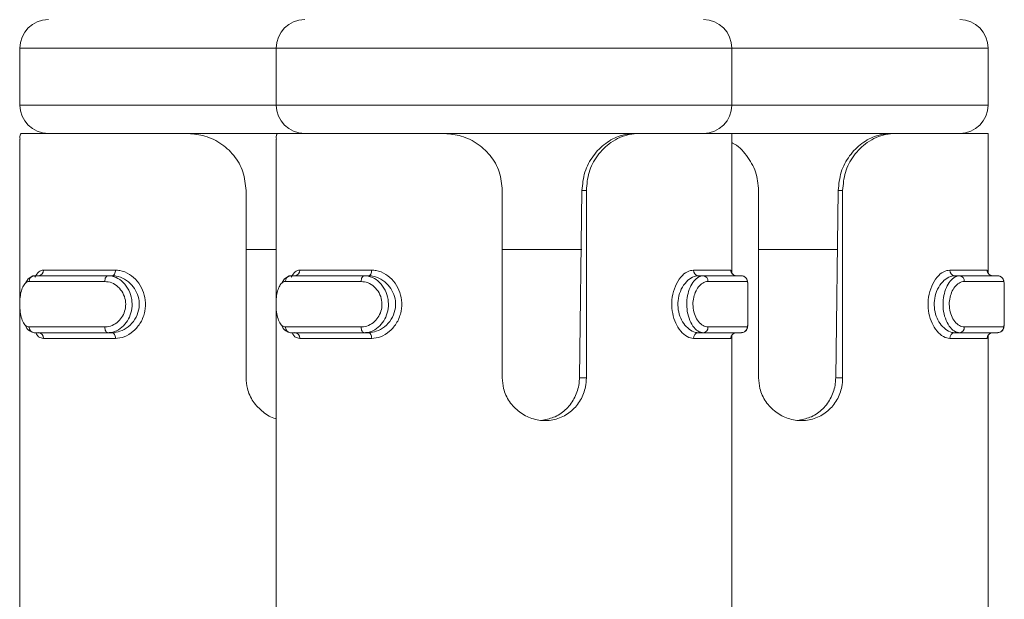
# Model space of a CAD drawing. Header units: millimetres. Extents: x -480 to 1549, y -2911 to -293.
# Tile 59 of 106: x -258 to -241, y -324 to -313. Entities that reach past the tile are written whole.
import ezdxf

# ---------------------------------------------------------------- set-up
doc = ezdxf.new("R2010")
doc.units = ezdxf.units.MM

msp = doc.modelspace()

# ---------------------------------------------------------------- linework, layer by layer
at = {"color": 7, "linetype": 'Continuous', "lineweight": 15}
for p, q in [((-257.951, -313.887), (-257.951, -314.887)), ((-253.451, -313.887), (-253.451, -314.887)), ((-245.451, -314.887), (-245.451, -313.887)), ((-240.951, -314.887), (-240.951, -313.887)), ((-257.926, -315.387), (-255.025, -315.387)), ((-253.426, -315.387), (-255.025, -315.387)), ((-253.426, -315.387), (-250.525, -315.387)), ((-247.154, -315.387), (-250.485, -315.387)), ((-247.082, -315.387), (-247.154, -315.387)), ((-247.082, -315.387), (-245.451, -315.387)), ((-245.451, -317.845), (-245.451, -315.387)), ((-242.654, -315.387), (-245.451, -315.387)), ((-242.582, -315.387), (-242.654, -315.387)), ((-242.582, -315.387), (-240.951, -315.387)), ((-240.951, -317.845), (-240.951, -315.387)), ((-257.951, -315.487), (-257.951, -318.316)), ((-253.451, -315.487), (-253.451, -318.316)), ((-253.981, -319.681), (-253.981, -316.387)), ((-249.481, -319.681), (-249.481, -316.387)), ((-248.128, -319.681), (-248.084, -316.387)), ((-248.006, -316.387), (-248.084, -316.387)), ((-248.006, -316.387), (-248.006, -319.681)), ((-244.981, -319.681), (-244.981, -316.387)), ((-243.628, -319.681), (-243.584, -316.387)), ((-243.506, -316.387), (-243.584, -316.387)), ((-243.506, -316.387), (-243.506, -319.681)), ((-253.981, -317.427), (-253.451, -317.427)), ((-249.481, -317.427), (-248.088, -317.427)), ((-244.981, -317.427), (-243.588, -317.427)), ((-257.699, -317.887), (-256.403, -317.887)), ((-257.538, -317.787), (-256.274, -317.787)), ((-256.332, -317.887), (-256.403, -317.887)), ((-253.199, -317.887), (-251.903, -317.887)), ((-253.038, -317.787), (-251.774, -317.787)), ((-251.832, -317.887), (-251.903, -317.887)), ((-246.125, -317.787), (-245.469, -317.787)), ((-246.042, -317.887), (-245.954, -317.887)), ((-245.954, -317.887), (-245.282, -317.887)), ((-241.625, -317.787), (-240.969, -317.787)), ((-241.542, -317.887), (-241.454, -317.887)), ((-241.454, -317.887), (-240.782, -317.887)), ((-256.461, -317.987), (-257.789, -317.987)), ((-251.96, -317.987), (-253.289, -317.987)), ((-245.182, -317.987), (-245.871, -317.987)), ((-240.682, -317.987), (-241.371, -317.987)), ((-245.168, -318.633), (-245.168, -318.144)), ((-240.668, -318.633), (-240.668, -318.144)), ((-257.951, -318.462), (-257.951, -324.316)), ((-253.451, -318.462), (-253.451, -324.316)), ((-257.789, -318.787), (-256.461, -318.787)), ((-256.403, -318.887), (-257.699, -318.887)), ((-256.332, -318.887), (-256.403, -318.887)), ((-253.289, -318.787), (-251.96, -318.787)), ((-251.903, -318.887), (-253.199, -318.887)), ((-251.832, -318.887), (-251.903, -318.887)), ((-246.042, -318.887), (-245.954, -318.887)), ((-245.282, -318.887), (-245.954, -318.887)), ((-245.871, -318.787), (-245.182, -318.787)), ((-241.542, -318.887), (-241.454, -318.887)), ((-240.782, -318.887), (-241.454, -318.887)), ((-241.371, -318.787), (-240.682, -318.787)), ((-256.274, -318.987), (-257.538, -318.987)), ((-251.774, -318.987), (-253.038, -318.987)), ((-245.469, -318.987), (-246.125, -318.987)), ((-245.451, -323.845), (-245.451, -318.944)), ((-240.969, -318.987), (-241.625, -318.987)), ((-240.951, -323.845), (-240.951, -318.944)), ((-248.006, -319.681), (-248.128, -319.681)), ((-243.506, -319.681), (-243.628, -319.681))]:
    msp.add_line(p, q, dxfattribs=at)
at = {"color": 8, "linetype": 'Continuous', "lineweight": 15}
for p, q in [((-257.36, -313.887), (-257.951, -313.887)), ((-253.451, -313.887), (-257.36, -313.887)), ((-252.86, -313.887), (-253.451, -313.887)), ((-245.451, -313.887), (-252.86, -313.887)), ((-240.951, -313.887), (-245.451, -313.887)), ((-257.951, -314.887), (-257.36, -314.887)), ((-257.36, -314.887), (-253.451, -314.887)), ((-253.451, -314.887), (-252.86, -314.887)), ((-252.86, -314.887), (-245.451, -314.887)), ((-245.451, -314.887), (-240.951, -314.887))]:
    msp.add_line(p, q, dxfattribs=at)
at = {"color": 7, "linetype": 'Continuous', "lineweight": 15, "flags": 128}
for points in [[(-257.853, -318.019), (-257.803, -317.939), (-257.726, -317.891), (-257.699, -317.887), (-257.699, -317.887), (-257.699, -317.887)], [(-256.403, -317.887), (-256.415, -317.889), (-256.425, -317.895), (-256.435, -317.904), (-256.444, -317.917), (-256.451, -317.932), (-256.456, -317.949), (-256.459, -317.968), (-256.461, -317.987)], [(-256.274, -317.787), (-256.275, -317.807), (-256.279, -317.826), (-256.284, -317.843), (-256.291, -317.858), (-256.3, -317.87), (-256.31, -317.88), (-256.321, -317.885), (-256.332, -317.887)], [(-253.346, -318.008), (-253.303, -317.939), (-253.226, -317.891), (-253.199, -317.887), (-253.199, -317.887), (-253.199, -317.887)], [(-251.903, -317.887), (-251.915, -317.889), (-251.925, -317.895), (-251.935, -317.904), (-251.944, -317.917), (-251.951, -317.932), (-251.956, -317.949), (-251.959, -317.968), (-251.96, -317.987)], [(-251.774, -317.787), (-251.775, -317.807), (-251.779, -317.826), (-251.784, -317.843), (-251.791, -317.858), (-251.8, -317.87), (-251.81, -317.88), (-251.821, -317.885), (-251.832, -317.887)], [(-245.168, -318.178), (-245.168, -318.136), (-245.17, -318.034), (-245.175, -317.985), (-245.183, -317.958), (-245.196, -317.933), (-245.218, -317.909), (-245.251, -317.892), (-245.274, -317.888), (-245.28, -317.887), (-245.281, -317.887), (-245.281, -317.887), (-245.282, -317.887), (-245.282, -317.887), (-245.282, -317.887), (-245.282, -317.887), (-245.282, -317.887)], [(-256.461, -318.787), (-256.459, -318.807), (-256.456, -318.826), (-256.451, -318.843), (-256.444, -318.858), (-256.435, -318.87), (-256.425, -318.88), (-256.415, -318.885), (-256.403, -318.887)], [(-256.332, -318.887), (-256.321, -318.889), (-256.31, -318.895), (-256.3, -318.904), (-256.291, -318.917), (-256.284, -318.932), (-256.279, -318.949), (-256.275, -318.968), (-256.274, -318.987)], [(-251.96, -318.787), (-251.959, -318.807), (-251.956, -318.826), (-251.951, -318.843), (-251.944, -318.858), (-251.935, -318.87), (-251.925, -318.88), (-251.915, -318.885), (-251.903, -318.887)], [(-251.832, -318.887), (-251.821, -318.889), (-251.81, -318.895), (-251.8, -318.904), (-251.791, -318.917), (-251.784, -318.932), (-251.779, -318.949), (-251.775, -318.968), (-251.774, -318.987)]]:
    msp.add_lwpolyline(points, dxfattribs=at)
at = {"color": 7, "linetype": 'Continuous', "lineweight": 15}
for centre, radius, start, end in [((-257.451, -313.887), 0.5, 90, 180), ((-252.951, -313.887), 0.5, 90, 180), ((-245.951, -313.887), 0.5, 0, 90), ((-241.451, -313.887), 0.5, 0, 90), ((-257.451, -314.887), 0.5, 180, 270), ((-252.951, -314.887), 0.5, 180, 270), ((-245.951, -314.887), 0.5, 270, 0), ((-241.451, -314.887), 0.5, 270, 0), ((-257.694, -317.983), 0.0955, 93.0823, 182.7784), ((-257.633, -317.792), 0.0953, 273.2754, 2.9439), ((-253.194, -317.983), 0.0955, 93.0776, 182.7831), ((-253.133, -317.792), 0.0953, 273.2754, 2.9439), ((-246.032, -317.795), 0.0927, 175.2221, 264.2713), ((-245.963, -317.979), 0.0925, 355.0259, 83.9762), ((-245.369, -317.788), 0.0998, 179.8674, 269.8759), ((-245.282, -317.987), 0.0998, 359.9016, 89.906), ((-241.532, -317.795), 0.0927, 175.2315, 264.267), ((-241.463, -317.979), 0.0925, 355.0279, 83.9742), ((-240.869, -317.788), 0.0998, 179.8674, 269.8716), ((-240.782, -317.987), 0.0998, 359.9059, 89.906), ((-257.694, -318.792), 0.0955, 177.2116, 266.9278), ((-257.633, -318.982), 0.0953, 357.0646, 86.6992), ((-253.194, -318.792), 0.0955, 177.2069, 266.9324), ((-253.133, -318.982), 0.0953, 357.0646, 86.6992), ((-246.032, -318.98), 0.0928, 95.7549, 184.7684), ((-245.963, -318.795), 0.0925, 276.0136, 4.9844), ((-245.369, -318.987), 0.0998, 90.1484, 180.1254), ((-245.369, -318.981), 0.0934, 90.3827, 155.7587), ((-245.282, -318.787), 0.0998, 270.0843, 0.1082), ((-241.532, -318.98), 0.0928, 95.7592, 184.7591), ((-241.463, -318.795), 0.0925, 276.0156, 4.9824), ((-240.869, -318.987), 0.0998, 90.1527, 180.1254), ((-240.869, -318.981), 0.0934, 90.3819, 155.7594), ((-240.782, -318.787), 0.0998, 270.0843, 0.1039)]:
    msp.add_arc(centre, radius, start, end, dxfattribs=at)
for points, knots in [([(-257.926, -315.387), (-257.938, -315.391), (-257.953, -315.395), (-257.949, -315.471), (-257.948, -315.487)], [0, 0, 0, 0, 0.803786, 1, 1, 1, 1]), ([(-253.981, -316.387), (-253.992, -316.277), (-254.014, -316.056), (-254.183, -315.762), (-254.431, -315.54), (-254.727, -315.409), (-254.93, -315.394), (-255.025, -315.387)], [0, 0, 0, 0, 0.204182, 0.408371, 0.612326, 0.818127, 1, 1, 1, 1]), ([(-253.426, -315.387), (-253.438, -315.391), (-253.453, -315.395), (-253.449, -315.471), (-253.448, -315.487)], [0, 0, 0, 0, 0.803779, 1, 1, 1, 1]), ([(-249.481, -316.387), (-249.492, -316.277), (-249.514, -316.056), (-249.683, -315.762), (-249.931, -315.54), (-250.227, -315.409), (-250.43, -315.394), (-250.525, -315.387)], [0, 0, 0, 0, 0.204182, 0.408369, 0.612323, 0.81813, 1, 1, 1, 1]), ([(-248.084, -316.387), (-248.073, -316.278), (-248.051, -316.061), (-247.895, -315.769), (-247.674, -315.548), (-247.412, -315.411), (-247.241, -315.395), (-247.154, -315.387)], [0, 0, 0, 0, 0.201315, 0.402859, 0.601698, 0.799287, 1, 1, 1, 1]), ([(-247.082, -315.387), (-247.138, -315.391), (-247.303, -315.401), (-247.572, -315.518), (-247.82, -315.762), (-247.977, -316.062), (-247.996, -316.28), (-248.006, -316.387)], [0, 0, 0, 0, 0.12883, 0.376936, 0.59572, 0.802064, 1, 1, 1, 1]), ([(-243.584, -316.387), (-243.573, -316.278), (-243.551, -316.061), (-243.395, -315.769), (-243.174, -315.548), (-242.912, -315.411), (-242.741, -315.395), (-242.654, -315.387)], [0, 0, 0, 0, 0.2013132, 0.4028559, 0.6016984, 0.799274, 1, 1, 1, 1]), ([(-242.582, -315.387), (-242.638, -315.391), (-242.803, -315.401), (-243.072, -315.518), (-243.32, -315.762), (-243.477, -316.062), (-243.496, -316.28), (-243.506, -316.387)], [0, 0, 0, 0, 0.128831, 0.376938, 0.595717, 0.802064, 1, 1, 1, 1]), ([(-244.981, -316.387), (-244.992, -316.276), (-245.013, -316.055), (-245.186, -315.769), (-245.344, -315.596), (-245.447, -315.552), (-245.451, -315.55)], [0, 0, 0, 0, 0.329586, 0.659181, 0.988402, 1, 1, 1, 1]), ([(-256.403, -317.887), (-256.403, -317.887), (-256.358, -317.887), (-256.26, -317.908), (-256.131, -317.997), (-256.032, -318.133), (-255.98, -318.296), (-255.978, -318.463), (-256.022, -318.617), (-256.104, -318.748), (-256.22, -318.845), (-256.325, -318.883), (-256.389, -318.887), (-256.403, -318.887), (-256.403, -318.887)], [0, 0, 0, 0, 0.0000366, 0.1122148, 0.2244853, 0.3370908, 0.4455837, 0.5475515, 0.6461753, 0.7467869, 0.8524265, 0.9632537, 0.9999634, 1, 1, 1, 1]), ([(-256.332, -318.887), (-256.332, -318.887), (-256.285, -318.887), (-256.188, -318.87), (-256.044, -318.79), (-255.926, -318.66), (-255.858, -318.498), (-255.85, -318.329), (-255.895, -318.174), (-255.985, -318.041), (-256.111, -317.94), (-256.235, -317.894), (-256.308, -317.887), (-256.332, -317.887), (-256.332, -317.887)], [0, 0, 0, 0, 0.000037, 0.10113, 0.213607, 0.327136, 0.435864, 0.536187, 0.632075, 0.730796, 0.836849, 0.94931, 0.999963, 1, 1, 1, 1]), ([(-256.274, -317.787), (-256.248, -317.789), (-256.165, -317.794), (-256.027, -317.851), (-255.887, -317.973), (-255.789, -318.133), (-255.739, -318.318), (-255.748, -318.519), (-255.822, -318.713), (-255.953, -318.87), (-256.112, -318.969), (-256.222, -318.981), (-256.274, -318.987)], [0, 0, 0, 0, 0.049964, 0.160715, 0.265971, 0.365256, 0.462977, 0.565669, 0.676018, 0.789425, 0.900466, 1, 1, 1, 1]), ([(-251.903, -317.887), (-251.903, -317.887), (-251.868, -317.887), (-251.755, -317.908), (-251.632, -317.997), (-251.531, -318.133), (-251.48, -318.296), (-251.478, -318.463), (-251.522, -318.617), (-251.604, -318.748), (-251.722, -318.845), (-251.821, -318.883), (-251.892, -318.887), (-251.903, -318.887), (-251.903, -318.887)], [0, 0, 0, 0, 0.000047, 0.112225, 0.224494, 0.33709, 0.445585, 0.547551, 0.646174, 0.746785, 0.852429, 0.963241, 0.999953, 1, 1, 1, 1]), ([(-251.832, -318.887), (-251.832, -318.887), (-251.778, -318.887), (-251.692, -318.87), (-251.543, -318.79), (-251.426, -318.66), (-251.357, -318.498), (-251.35, -318.329), (-251.395, -318.174), (-251.485, -318.041), (-251.61, -317.94), (-251.739, -317.894), (-251.805, -317.887), (-251.832, -317.887), (-251.832, -317.887)], [0, 0, 0, 0, 0.000032, 0.101135, 0.213606, 0.327138, 0.435865, 0.536188, 0.632075, 0.730799, 0.836849, 0.949314, 0.999968, 1, 1, 1, 1]), ([(-251.774, -317.787), (-251.748, -317.789), (-251.665, -317.794), (-251.527, -317.851), (-251.387, -317.973), (-251.289, -318.133), (-251.239, -318.318), (-251.248, -318.519), (-251.322, -318.713), (-251.453, -318.87), (-251.612, -318.969), (-251.722, -318.981), (-251.774, -318.987)], [0, 0, 0, 0, 0.049976, 0.160723, 0.265973, 0.365259, 0.462979, 0.565669, 0.67602, 0.78942, 0.900462, 1, 1, 1, 1]), ([(-246.125, -318.987), (-246.142, -318.986), (-246.2, -318.981), (-246.297, -318.924), (-246.4, -318.802), (-246.473, -318.642), (-246.511, -318.456), (-246.504, -318.256), (-246.448, -318.061), (-246.352, -317.905), (-246.237, -317.805), (-246.161, -317.793), (-246.125, -317.787)], [0, 0, 0, 0, 0.049954, 0.160727, 0.265969, 0.365261, 0.462969, 0.565677, 0.676024, 0.789415, 0.90046, 1, 1, 1, 1]), ([(-246.042, -317.887), (-246.042, -317.887), (-246.07, -317.887), (-246.147, -317.905), (-246.252, -317.984), (-246.344, -318.115), (-246.397, -318.277), (-246.403, -318.445), (-246.368, -318.6), (-246.298, -318.733), (-246.201, -318.835), (-246.113, -318.881), (-246.056, -318.887), (-246.042, -318.887), (-246.042, -318.887)], [0, 0, 0, 0, 0.000043, 0.101124, 0.213608, 0.327135, 0.435883, 0.536206, 0.632079, 0.730803, 0.836868, 0.949317, 0.999957, 1, 1, 1, 1]), ([(-245.954, -318.887), (-245.954, -318.887), (-245.98, -318.887), (-246.051, -318.867), (-246.138, -318.778), (-246.208, -318.642), (-246.244, -318.479), (-246.245, -318.312), (-246.214, -318.158), (-246.157, -318.027), (-246.076, -317.929), (-246.007, -317.892), (-245.962, -317.887), (-245.954, -317.887), (-245.954, -317.887)], [0, 0, 0, 0, 0.000042, 0.112211, 0.224503, 0.337108, 0.44559, 0.547536, 0.646157, 0.746785, 0.852423, 0.96323, 0.999958, 1, 1, 1, 1]), ([(-245.37, -317.887), (-245.384, -317.885), (-245.41, -317.882), (-245.438, -317.86), (-245.451, -317.841), (-245.455, -317.83), (-245.455, -317.83), (-245.455, -317.83)], [0, 0, 0, 0, 0.2507199, 0.4668475, 0.6535057, 0.83526, 1, 1, 1, 1]), ([(-241.625, -318.987), (-241.642, -318.986), (-241.7, -318.981), (-241.797, -318.924), (-241.9, -318.802), (-241.973, -318.642), (-242.011, -318.456), (-242.004, -318.256), (-241.948, -318.061), (-241.852, -317.905), (-241.737, -317.805), (-241.661, -317.793), (-241.625, -317.787)], [0, 0, 0, 0, 0.049964, 0.160723, 0.265966, 0.365262, 0.462969, 0.565676, 0.676021, 0.78942, 0.900461, 1, 1, 1, 1]), ([(-241.542, -317.887), (-241.542, -317.887), (-241.571, -317.887), (-241.647, -317.905), (-241.752, -317.984), (-241.844, -318.115), (-241.897, -318.277), (-241.903, -318.445), (-241.868, -318.6), (-241.798, -318.733), (-241.701, -318.835), (-241.613, -318.881), (-241.556, -318.887), (-241.542, -318.887), (-241.542, -318.887)], [0, 0, 0, 0, 0.000043, 0.101137, 0.213605, 0.327139, 0.43588, 0.536202, 0.632072, 0.730794, 0.836857, 0.949303, 0.999957, 1, 1, 1, 1]), ([(-241.454, -318.887), (-241.454, -318.887), (-241.48, -318.887), (-241.551, -318.867), (-241.638, -318.778), (-241.708, -318.642), (-241.744, -318.479), (-241.745, -318.312), (-241.714, -318.158), (-241.657, -318.027), (-241.576, -317.929), (-241.507, -317.892), (-241.462, -317.887), (-241.454, -317.887), (-241.454, -317.887)], [0, 0, 0, 0, 0.000042, 0.112213, 0.224496, 0.337101, 0.44559, 0.547537, 0.646159, 0.74678, 0.852421, 0.963243, 0.999958, 1, 1, 1, 1]), ([(-240.87, -317.887), (-240.884, -317.885), (-240.91, -317.882), (-240.938, -317.86), (-240.951, -317.841), (-240.955, -317.83), (-240.955, -317.83), (-240.955, -317.83)], [0, 0, 0, 0, 0.250733, 0.466969, 0.65365, 0.835552, 1, 1, 1, 1]), ([(-240.668, -318.178), (-240.668, -318.163), (-240.668, -318.103), (-240.669, -318.041), (-240.673, -317.993), (-240.68, -317.962), (-240.694, -317.934), (-240.717, -317.907), (-240.746, -317.892), (-240.768, -317.888), (-240.778, -317.887), (-240.781, -317.887), (-240.781, -317.887), (-240.782, -317.887), (-240.782, -317.887), (-240.782, -317.887), (-240.782, -317.887), (-240.782, -317.887), (-240.782, -317.887)], [0, 0, 0, 0, 0.09409, 0.401157, 0.601644, 0.70679, 0.783105, 0.857005, 0.936397, 0.98495, 0.99549, 0.998059, 0.999352, 0.99968, 0.999838, 0.999881, 0.999942, 1, 1, 1, 1]), ([(-257.789, -317.987), (-257.796, -317.988), (-257.824, -317.99), (-257.868, -318.021), (-257.911, -318.098), (-257.94, -318.203), (-257.955, -318.326), (-257.954, -318.461), (-257.937, -318.592), (-257.902, -318.7), (-257.852, -318.773), (-257.81, -318.783), (-257.789, -318.787)], [0, 0, 0, 0, 0.037282, 0.149823, 0.256288, 0.356425, 0.453444, 0.553204, 0.659998, 0.772411, 0.885917, 1, 1, 1, 1]), ([(-256.461, -318.787), (-256.447, -318.787), (-256.394, -318.785), (-256.302, -318.754), (-256.202, -318.676), (-256.13, -318.572), (-256.091, -318.448), (-256.093, -318.314), (-256.139, -318.183), (-256.225, -318.075), (-256.338, -318.002), (-256.419, -317.992), (-256.461, -317.987)], [0, 0, 0, 0, 0.037282, 0.14983, 0.256278, 0.356433, 0.45345, 0.55321, 0.660001, 0.772416, 0.885912, 1, 1, 1, 1]), ([(-253.289, -317.987), (-253.296, -317.988), (-253.324, -317.99), (-253.368, -318.021), (-253.411, -318.098), (-253.44, -318.203), (-253.455, -318.326), (-253.454, -318.461), (-253.437, -318.592), (-253.402, -318.7), (-253.352, -318.773), (-253.31, -318.783), (-253.289, -318.787)], [0, 0, 0, 0, 0.037277, 0.149817, 0.256296, 0.356419, 0.453437, 0.553197, 0.66, 0.772417, 0.885915, 1, 1, 1, 1]), ([(-251.96, -318.787), (-251.947, -318.787), (-251.894, -318.785), (-251.802, -318.754), (-251.702, -318.676), (-251.63, -318.572), (-251.591, -318.448), (-251.593, -318.314), (-251.639, -318.183), (-251.725, -318.075), (-251.838, -318.002), (-251.919, -317.992), (-251.96, -317.987)], [0, 0, 0, 0, 0.037295, 0.149834, 0.256277, 0.356442, 0.453453, 0.553212, 0.660003, 0.772414, 0.885904, 1, 1, 1, 1]), ([(-245.871, -317.987), (-245.88, -317.988), (-245.917, -317.99), (-245.982, -318.021), (-246.054, -318.098), (-246.107, -318.203), (-246.136, -318.326), (-246.135, -318.461), (-246.101, -318.592), (-246.038, -318.7), (-245.957, -318.773), (-245.9, -318.783), (-245.871, -318.787)], [0, 0, 0, 0, 0.037289, 0.149824, 0.256281, 0.356416, 0.453443, 0.553202, 0.65999, 0.772412, 0.885902, 1, 1, 1, 1]), ([(-245.168, -318.178), (-245.168, -318.143), (-245.168, -318.07), (-245.171, -318.002), (-245.178, -317.992), (-245.182, -317.987)], [0, 0, 0, 0, 0.305418, 0.651836, 1, 1, 1, 1]), ([(-241.371, -317.987), (-241.38, -317.988), (-241.417, -317.99), (-241.482, -318.021), (-241.554, -318.098), (-241.607, -318.203), (-241.636, -318.326), (-241.635, -318.461), (-241.601, -318.592), (-241.538, -318.7), (-241.457, -318.773), (-241.4, -318.783), (-241.371, -318.787)], [0, 0, 0, 0, 0.0372929, 0.1498269, 0.2562866, 0.3564236, 0.4534406, 0.5532008, 0.659998, 0.7724103, 0.8859177, 1, 1, 1, 1]), ([(-240.668, -318.178), (-240.668, -318.143), (-240.668, -318.07), (-240.671, -318.002), (-240.678, -317.992), (-240.682, -317.987)], [0, 0, 0, 0, 0.305418, 0.651836, 1, 1, 1, 1]), ([(-245.282, -318.887), (-245.268, -318.886), (-245.243, -318.883), (-245.214, -318.864), (-245.195, -318.842), (-245.183, -318.819), (-245.176, -318.796), (-245.169, -318.752), (-245.168, -318.696), (-245.168, -318.623), (-245.168, -318.606)], [0, 0, 0, 0, 0.084809, 0.157571, 0.221871, 0.284954, 0.359827, 0.488867, 0.881409, 1, 1, 1, 1]), ([(-245.182, -318.787), (-245.181, -318.787), (-245.176, -318.785), (-245.17, -318.753), (-245.168, -318.688), (-245.168, -318.628), (-245.168, -318.606)], [0, 0, 0, 0, 0.117133, 0.470626, 0.804897, 1, 1, 1, 1]), ([(-240.782, -318.887), (-240.768, -318.886), (-240.743, -318.883), (-240.714, -318.864), (-240.695, -318.842), (-240.683, -318.819), (-240.676, -318.796), (-240.669, -318.752), (-240.668, -318.696), (-240.668, -318.623), (-240.668, -318.606)], [0, 0, 0, 0, 0.084791, 0.157555, 0.221856, 0.28494, 0.359814, 0.488857, 0.881407, 1, 1, 1, 1]), ([(-240.682, -318.787), (-240.681, -318.787), (-240.676, -318.785), (-240.67, -318.753), (-240.668, -318.688), (-240.668, -318.628), (-240.668, -318.606)], [0, 0, 0, 0, 0.117138, 0.470581, 0.804931, 1, 1, 1, 1]), ([(-257.699, -318.887), (-257.699, -318.887), (-257.722, -318.887), (-257.783, -318.863), (-257.833, -318.812), (-257.85, -318.764), (-257.851, -318.761)], [0, 0, 0, 0, 0.0001539, 0.4835419, 0.9673934, 1, 1, 1, 1]), ([(-253.199, -318.887), (-253.199, -318.887), (-253.226, -318.887), (-253.282, -318.863), (-253.333, -318.813), (-253.349, -318.767), (-253.35, -318.765)], [0, 0, 0, 0, 0.000184, 0.491445, 0.983222, 1, 1, 1, 1]), ([(-253.451, -320.396), (-253.454, -320.395), (-253.539, -320.383), (-253.689, -320.284), (-253.865, -320.106), (-253.965, -319.89), (-253.976, -319.743), (-253.981, -319.681)], [0, 0, 0, 0, 0.011269, 0.272433, 0.537369, 0.804616, 1, 1, 1, 1]), ([(-248.006, -319.681), (-248.009, -319.734), (-248.017, -319.87), (-248.098, -320.077), (-248.256, -320.27), (-248.47, -320.398), (-248.716, -320.446), (-248.965, -320.408), (-249.19, -320.29), (-249.365, -320.105), (-249.466, -319.89), (-249.476, -319.743), (-249.481, -319.681)], [0, 0, 0, 0, 0.067549, 0.172847, 0.279377, 0.38733, 0.494686, 0.600405, 0.705954, 0.813028, 0.921036, 1, 1, 1, 1]), ([(-248.771, -320.423), (-248.697, -320.408), (-248.542, -320.377), (-248.344, -320.231), (-248.197, -320.027), (-248.135, -319.831), (-248.129, -319.714), (-248.128, -319.681)], [0, 0, 0, 0, 0.213175, 0.443998, 0.677203, 0.908875, 1, 1, 1, 1]), ([(-243.506, -319.681), (-243.509, -319.734), (-243.517, -319.87), (-243.598, -320.077), (-243.756, -320.27), (-243.97, -320.398), (-244.216, -320.446), (-244.465, -320.408), (-244.69, -320.29), (-244.865, -320.105), (-244.966, -319.89), (-244.976, -319.743), (-244.981, -319.681)], [0, 0, 0, 0, 0.0675488, 0.1728485, 0.2793799, 0.3873266, 0.4946852, 0.6004069, 0.7059563, 0.81303, 0.921036, 1, 1, 1, 1]), ([(-244.271, -320.423), (-244.197, -320.408), (-244.042, -320.377), (-243.844, -320.231), (-243.697, -320.027), (-243.635, -319.831), (-243.629, -319.714), (-243.628, -319.681)], [0, 0, 0, 0, 0.21318, 0.443998, 0.677203, 0.908875, 1, 1, 1, 1])]:
    msp.add_open_spline(points, degree=3, knots=knots, dxfattribs=at)
at = {"color": 8, "linetype": 'Continuous', "lineweight": 15}
for points, knots in [([(-257.686, -317.911), (-257.664, -317.874), (-257.623, -317.803), (-257.566, -317.792), (-257.538, -317.787)], [0, 0, 0, 0, 0.520914, 1, 1, 1, 1]), ([(-253.186, -317.911), (-253.164, -317.874), (-253.123, -317.803), (-253.066, -317.792), (-253.038, -317.787)], [0, 0, 0, 0, 0.520902, 1, 1, 1, 1]), ([(-257.538, -318.987), (-257.552, -318.986), (-257.596, -318.98), (-257.643, -318.949), (-257.666, -318.896), (-257.67, -318.887)], [0, 0, 0, 0, 0.273258, 0.878949, 1, 1, 1, 1]), ([(-253.038, -318.987), (-253.052, -318.986), (-253.096, -318.98), (-253.143, -318.949), (-253.166, -318.896), (-253.17, -318.887)], [0, 0, 0, 0, 0.273226, 0.879018, 1, 1, 1, 1])]:
    msp.add_open_spline(points, degree=3, knots=knots, dxfattribs=at)

doc.saveas('drawing.dxf')
